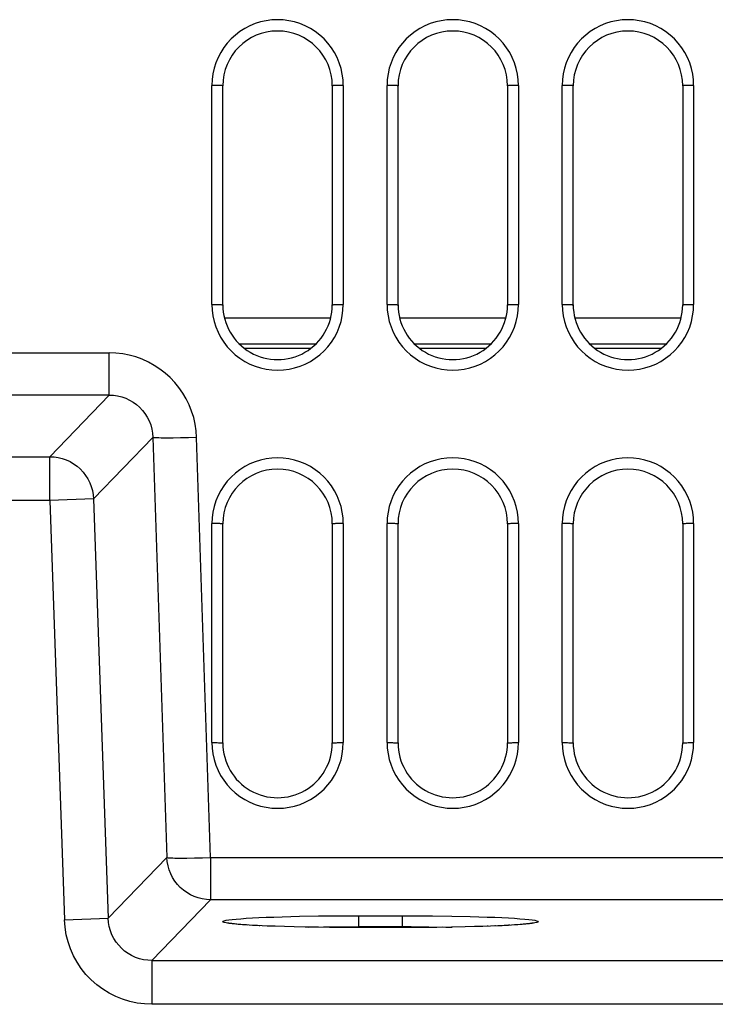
# Model space of a CAD drawing. Header units: millimetres. Extents: x 1 to 1591, y -395 to 1220.
# Tile 56 of 81: x 568 to 600, y 1130 to 1175. Entities that reach past the tile are written whole.
import ezdxf

# ---------------------------------------------------------------- set-up
doc = ezdxf.new("R2010")
doc.units = ezdxf.units.MM
doc.header["$LTSCALE"] = 65.395
doc.layers.add('MANIFOLD_SOLID_BREP_130316_AM_0', color=7, linetype='CONTINUOUS')
doc.layers.add('VFC5610_90KW_BOTTOM_5_AM_0', color=7, linetype='CONTINUOUS')

msp = doc.modelspace()

# ---------------------------------------------------------------- linework, layer by layer
at = {"layer": 'MANIFOLD_SOLID_BREP_130316_AM_0', "color": 7}
for p, q in [((577.782, 1161.229), (582.631, 1161.229)), ((585.782, 1161.229), (590.631, 1161.229)), ((593.782, 1161.229), (598.631, 1161.229)), ((581.938, 1160.029), (578.474, 1160.029)), ((581.705, 1159.829), (578.707, 1159.829)), ((589.938, 1160.029), (586.474, 1160.029)), ((589.705, 1159.829), (586.707, 1159.829)), ((597.938, 1160.029), (594.474, 1160.029)), ((597.705, 1159.829), (594.707, 1159.829))]:
    msp.add_line(p, q, dxfattribs=at)
at = {"layer": 'VFC5610_90KW_BOTTOM_5_AM_0', "color": 7}
for p, q in [((577.206, 1161.85), (577.206, 1171.843)), ((577.706, 1161.829), (577.706, 1171.829)), ((582.706, 1171.829), (582.706, 1161.829)), ((583.206, 1171.843), (583.206, 1161.85)), ((585.206, 1161.85), (585.206, 1171.843)), ((585.706, 1161.829), (585.706, 1171.829)), ((590.706, 1171.829), (590.706, 1161.829)), ((591.206, 1171.843), (591.206, 1161.85)), ((593.206, 1161.85), (593.206, 1171.843)), ((593.706, 1161.829), (593.706, 1171.829)), ((598.706, 1171.829), (598.706, 1161.829)), ((599.206, 1171.843), (599.206, 1161.85)), ((566.236, 1159.637), (572.523, 1159.637)), ((572.523, 1157.709), (572.523, 1159.637)), ((572.523, 1157.709), (463.382, 1157.709)), ((572.523, 1157.709), (569.808, 1154.898)), ((571.805, 1152.969), (574.514, 1155.775)), ((574.514, 1155.775), (575.154, 1136.602)), ((576.134, 1155.763), (575.775, 1155.755)), ((576.511, 1155.775), (576.134, 1155.763)), ((577.151, 1136.602), (576.511, 1155.775)), ((460.667, 1154.898), (569.808, 1154.898)), ((569.808, 1152.9), (569.808, 1154.898)), ((569.808, 1152.9), (460.667, 1152.9)), ((571.805, 1152.969), (569.808, 1152.9)), ((569.808, 1152.9), (570.476, 1133.757)), ((571.805, 1152.969), (572.473, 1133.826)), ((577.206, 1141.85), (577.206, 1151.843)), ((577.706, 1141.829), (577.706, 1151.829)), ((582.706, 1151.829), (582.706, 1141.829)), ((583.206, 1151.843), (583.206, 1141.85)), ((585.206, 1141.85), (585.206, 1151.843)), ((585.706, 1141.829), (585.706, 1151.829)), ((590.706, 1151.829), (590.706, 1141.829)), ((591.206, 1151.843), (591.206, 1141.85)), ((593.206, 1141.85), (593.206, 1151.843)), ((593.706, 1141.829), (593.706, 1151.829)), ((598.706, 1151.829), (598.706, 1141.829)), ((599.206, 1151.843), (599.206, 1141.85)), ((575.154, 1136.602), (572.473, 1133.826)), ((576.407, 1136.583), (576.772, 1136.591)), ((576.772, 1136.591), (577.151, 1136.602)), ((577.151, 1136.602), (577.151, 1134.674)), ((577.151, 1136.602), (729.261, 1136.602)), ((574.47, 1131.898), (577.151, 1134.674)), ((729.261, 1134.674), (577.151, 1134.674)), ((570.476, 1133.756), (572.473, 1133.826)), ((580.409, 1133.897), (581.21, 1133.917)), ((581.21, 1133.917), (582.075, 1133.932)), ((582.075, 1133.932), (582.981, 1133.941)), ((582.981, 1133.941), (583.906, 1133.944)), ((583.906, 1133.944), (583.906, 1133.403)), ((583.906, 1133.944), (586.37, 1133.943)), ((585.906, 1133.403), (585.906, 1133.944)), ((586.37, 1133.943), (587.285, 1133.937)), ((587.285, 1133.937), (588.171, 1133.925)), ((578.752, 1133.524), (578.603, 1133.535)), ((578.916, 1133.514), (578.752, 1133.524)), ((579.096, 1133.504), (578.916, 1133.514)), ((579.191, 1133.498), (579.059, 1133.504)), ((579.291, 1133.493), (579.096, 1133.504)), ((579.502, 1133.484), (579.291, 1133.493)), ((579.73, 1133.474), (579.502, 1133.484)), ((580.104, 1133.46), (579.73, 1133.474)), ((580.517, 1133.447), (580.104, 1133.46)), ((580.97, 1133.435), (580.517, 1133.447)), ((581.464, 1133.425), (580.97, 1133.435)), ((581.999, 1133.416), (581.464, 1133.425)), ((581.637, 1133.422), (582.301, 1133.433)), ((582.575, 1133.409), (581.999, 1133.416)), ((582.079, 1133.414), (581.999, 1133.416)), ((582.301, 1133.433), (583.096, 1133.442)), ((583.189, 1133.405), (582.575, 1133.409)), ((583.096, 1133.442), (583.906, 1133.444)), ((585.942, 1133.403), (583.189, 1133.405)), ((583.442, 1133.403), (583.189, 1133.405)), ((583.906, 1133.444), (586.312, 1133.444)), ((586.733, 1133.405), (585.942, 1133.403)), ((586.312, 1133.444), (587.117, 1133.438)), ((587.472, 1133.412), (586.733, 1133.405)), ((586.832, 1133.405), (586.733, 1133.405)), ((587.292, 1133.41), (587.288, 1133.409)), ((588.151, 1133.421), (587.472, 1133.412)), ((587.738, 1133.415), (587.472, 1133.412)), ((588.769, 1133.434), (588.151, 1133.421)), ((588.177, 1133.421), (588.151, 1133.421)), ((589.192, 1133.444), (588.769, 1133.434)), ((589.581, 1133.456), (589.192, 1133.444)), ((589.455, 1133.452), (589.403, 1133.45)), ((589.937, 1133.468), (589.581, 1133.456)), ((590.26, 1133.481), (589.937, 1133.468)), ((590.552, 1133.495), (590.26, 1133.481)), ((590.729, 1133.504), (590.552, 1133.495)), ((590.894, 1133.514), (590.729, 1133.504)), ((591.046, 1133.523), (590.894, 1133.514)), ((591.185, 1133.533), (591.046, 1133.523)), ((591.311, 1133.543), (591.185, 1133.533)), ((591.425, 1133.552), (591.311, 1133.543)), ((574.47, 1131.898), (574.47, 1129.9)), ((574.47, 1131.898), (731.942, 1131.898)), ((731.942, 1129.9), (574.471, 1129.9))]:
    msp.add_line(p, q, dxfattribs=at)
for points in [[(583.206, 1171.843), (583.195, 1172.107), (583.161, 1172.367), (583.104, 1172.623), (583.026, 1172.872), (582.925, 1173.114), (582.805, 1173.346), (582.665, 1173.566), (582.506, 1173.773), (582.329, 1173.966), (582.136, 1174.144), (581.927, 1174.304), (581.705, 1174.445), (581.472, 1174.566), (581.23, 1174.666), (580.98, 1174.745), (580.724, 1174.801), (580.464, 1174.835), (580.203, 1174.846), (579.942, 1174.835), (579.683, 1174.801), (579.429, 1174.744), (579.18, 1174.665), (578.938, 1174.565), (578.707, 1174.445), (578.486, 1174.305), (578.279, 1174.146), (578.086, 1173.969), (577.909, 1173.776), (577.751, 1173.57), (577.611, 1173.351), (577.489, 1173.119), (577.388, 1172.877), (577.309, 1172.627), (577.252, 1172.37), (577.218, 1172.109), (577.206, 1171.843)], [(591.206, 1171.843), (591.195, 1172.107), (591.161, 1172.367), (591.104, 1172.623), (591.026, 1172.872), (590.925, 1173.114), (590.805, 1173.346), (590.665, 1173.566), (590.506, 1173.773), (590.329, 1173.966), (590.136, 1174.144), (589.927, 1174.304), (589.705, 1174.445), (589.472, 1174.566), (589.23, 1174.666), (588.98, 1174.745), (588.724, 1174.801), (588.464, 1174.835), (588.203, 1174.846), (587.942, 1174.835), (587.683, 1174.801), (587.429, 1174.744), (587.18, 1174.665), (586.938, 1174.565), (586.707, 1174.445), (586.486, 1174.305), (586.279, 1174.146), (586.086, 1173.969), (585.909, 1173.776), (585.751, 1173.57), (585.611, 1173.351), (585.489, 1173.119), (585.388, 1172.877), (585.309, 1172.627), (585.252, 1172.37), (585.218, 1172.109), (585.206, 1171.843)], [(599.206, 1171.843), (599.195, 1172.107), (599.161, 1172.367), (599.104, 1172.623), (599.026, 1172.872), (598.925, 1173.114), (598.805, 1173.346), (598.665, 1173.566), (598.506, 1173.773), (598.329, 1173.966), (598.136, 1174.144), (597.927, 1174.304), (597.705, 1174.445), (597.472, 1174.566), (597.23, 1174.666), (596.98, 1174.745), (596.724, 1174.801), (596.464, 1174.835), (596.203, 1174.846), (595.942, 1174.835), (595.683, 1174.801), (595.429, 1174.744), (595.18, 1174.665), (594.938, 1174.565), (594.707, 1174.445), (594.486, 1174.305), (594.279, 1174.146), (594.086, 1173.969), (593.909, 1173.776), (593.751, 1173.57), (593.611, 1173.351), (593.489, 1173.119), (593.388, 1172.877), (593.309, 1172.627), (593.252, 1172.37), (593.218, 1172.109), (593.206, 1171.843)], [(577.706, 1171.829), (577.702, 1171.831), (577.689, 1171.834), (577.669, 1171.836), (577.642, 1171.838), (577.607, 1171.84), (577.565, 1171.841), (577.517, 1171.843), (577.462, 1171.844), (577.403, 1171.845), (577.34, 1171.846), (577.274, 1171.846), (577.206, 1171.847)], [(583.206, 1171.847), (583.141, 1171.846), (583.077, 1171.846), (583.017, 1171.845), (582.961, 1171.844), (582.907, 1171.843), (582.858, 1171.842), (582.814, 1171.84), (582.777, 1171.838), (582.747, 1171.836), (582.724, 1171.834), (582.711, 1171.831), (582.706, 1171.829)], [(585.706, 1171.829), (585.702, 1171.831), (585.689, 1171.834), (585.669, 1171.836), (585.642, 1171.838), (585.607, 1171.84), (585.565, 1171.841), (585.517, 1171.843), (585.462, 1171.844), (585.403, 1171.845), (585.34, 1171.846), (585.274, 1171.846), (585.206, 1171.847)], [(591.206, 1171.847), (591.141, 1171.846), (591.077, 1171.846), (591.017, 1171.845), (590.961, 1171.844), (590.907, 1171.843), (590.858, 1171.842), (590.814, 1171.84), (590.777, 1171.838), (590.747, 1171.836), (590.724, 1171.834), (590.711, 1171.831), (590.706, 1171.829)], [(593.706, 1171.829), (593.702, 1171.831), (593.689, 1171.834), (593.669, 1171.836), (593.642, 1171.838), (593.607, 1171.84), (593.565, 1171.841), (593.517, 1171.843), (593.462, 1171.844), (593.403, 1171.845), (593.34, 1171.846), (593.274, 1171.846), (593.206, 1171.847)], [(599.206, 1171.847), (599.141, 1171.846), (599.077, 1171.846), (599.017, 1171.845), (598.961, 1171.844), (598.907, 1171.843), (598.858, 1171.842), (598.814, 1171.84), (598.777, 1171.838), (598.747, 1171.836), (598.724, 1171.834), (598.711, 1171.831), (598.706, 1171.829)], [(577.206, 1161.85), (577.218, 1161.586), (577.252, 1161.326), (577.308, 1161.07), (577.387, 1160.821), (577.487, 1160.579), (577.608, 1160.347), (577.747, 1160.127), (577.906, 1159.92), (578.083, 1159.727), (578.277, 1159.549), (578.485, 1159.389), (578.707, 1159.248), (578.94, 1159.127), (579.183, 1159.027), (579.433, 1158.948), (579.689, 1158.892), (579.948, 1158.858), (580.209, 1158.847), (580.47, 1158.858), (580.729, 1158.893), (580.984, 1158.949), (581.233, 1159.028), (581.474, 1159.128), (581.706, 1159.248), (581.926, 1159.389), (582.134, 1159.548), (582.327, 1159.724), (582.503, 1159.917), (582.662, 1160.123), (582.802, 1160.342), (582.923, 1160.574), (583.024, 1160.816), (583.103, 1161.066), (583.16, 1161.323), (583.194, 1161.584), (583.206, 1161.85)], [(577.206, 1161.847), (577.272, 1161.846), (577.335, 1161.846), (577.395, 1161.845), (577.452, 1161.844), (577.505, 1161.843), (577.554, 1161.842), (577.598, 1161.84), (577.636, 1161.838), (577.666, 1161.836), (577.688, 1161.834), (577.702, 1161.831), (577.706, 1161.829)], [(582.706, 1161.829), (582.71, 1161.831), (582.723, 1161.834), (582.743, 1161.836), (582.771, 1161.838), (582.805, 1161.84), (582.847, 1161.841), (582.896, 1161.843), (582.95, 1161.844), (583.009, 1161.845), (583.072, 1161.846), (583.138, 1161.846), (583.206, 1161.847)], [(585.206, 1161.85), (585.218, 1161.586), (585.252, 1161.326), (585.308, 1161.07), (585.387, 1160.821), (585.487, 1160.579), (585.608, 1160.347), (585.747, 1160.127), (585.906, 1159.92), (586.083, 1159.727), (586.277, 1159.549), (586.485, 1159.389), (586.707, 1159.248), (586.94, 1159.127), (587.183, 1159.027), (587.433, 1158.948), (587.689, 1158.892), (587.948, 1158.858), (588.209, 1158.847), (588.47, 1158.858), (588.729, 1158.893), (588.984, 1158.949), (589.233, 1159.028), (589.474, 1159.128), (589.706, 1159.248), (589.926, 1159.389), (590.134, 1159.548), (590.327, 1159.724), (590.503, 1159.917), (590.662, 1160.123), (590.802, 1160.342), (590.923, 1160.574), (591.024, 1160.816), (591.103, 1161.066), (591.16, 1161.323), (591.194, 1161.584), (591.206, 1161.85)], [(585.206, 1161.847), (585.272, 1161.846), (585.335, 1161.846), (585.395, 1161.845), (585.452, 1161.844), (585.505, 1161.843), (585.554, 1161.842), (585.598, 1161.84), (585.636, 1161.838), (585.666, 1161.836), (585.688, 1161.834), (585.702, 1161.831), (585.706, 1161.829)], [(590.706, 1161.829), (590.71, 1161.831), (590.723, 1161.834), (590.743, 1161.836), (590.771, 1161.838), (590.805, 1161.84), (590.847, 1161.841), (590.896, 1161.843), (590.95, 1161.844), (591.009, 1161.845), (591.072, 1161.846), (591.138, 1161.846), (591.206, 1161.847)], [(593.206, 1161.85), (593.218, 1161.586), (593.252, 1161.326), (593.308, 1161.07), (593.387, 1160.821), (593.487, 1160.579), (593.608, 1160.347), (593.747, 1160.127), (593.906, 1159.92), (594.083, 1159.727), (594.277, 1159.549), (594.485, 1159.389), (594.707, 1159.248), (594.94, 1159.127), (595.183, 1159.027), (595.433, 1158.948), (595.689, 1158.892), (595.948, 1158.858), (596.209, 1158.847), (596.47, 1158.858), (596.729, 1158.893), (596.984, 1158.949), (597.233, 1159.028), (597.474, 1159.128), (597.706, 1159.248), (597.926, 1159.389), (598.134, 1159.548), (598.327, 1159.724), (598.503, 1159.917), (598.662, 1160.123), (598.802, 1160.342), (598.923, 1160.574), (599.024, 1160.816), (599.103, 1161.066), (599.16, 1161.323), (599.194, 1161.584), (599.206, 1161.85)], [(593.206, 1161.847), (593.272, 1161.846), (593.335, 1161.846), (593.395, 1161.845), (593.452, 1161.844), (593.505, 1161.843), (593.554, 1161.842), (593.598, 1161.84), (593.636, 1161.838), (593.666, 1161.836), (593.688, 1161.834), (593.702, 1161.831), (593.706, 1161.829)], [(598.706, 1161.829), (598.71, 1161.831), (598.723, 1161.834), (598.743, 1161.836), (598.771, 1161.838), (598.805, 1161.84), (598.847, 1161.841), (598.896, 1161.843), (598.95, 1161.844), (599.009, 1161.845), (599.072, 1161.846), (599.138, 1161.846), (599.206, 1161.847)], [(576.511, 1155.775), (576.489, 1156.079), (576.444, 1156.381), (576.376, 1156.681), (576.284, 1156.976), (576.17, 1157.263), (576.035, 1157.54), (575.879, 1157.805), (575.704, 1158.056), (575.511, 1158.291), (575.302, 1158.51), (575.076, 1158.713), (574.835, 1158.899), (574.579, 1159.067), (574.31, 1159.215), (574.027, 1159.343), (573.735, 1159.449), (573.437, 1159.531), (573.134, 1159.59), (572.829, 1159.626), (572.523, 1159.637)], [(572.523, 1157.709), (572.715, 1157.7), (572.905, 1157.673), (573.092, 1157.627), (573.274, 1157.563), (573.448, 1157.483), (573.613, 1157.386), (573.766, 1157.276), (573.908, 1157.151), (574.037, 1157.013), (574.153, 1156.863), (574.256, 1156.701), (574.342, 1156.529), (574.412, 1156.348), (574.465, 1156.161), (574.499, 1155.969), (574.514, 1155.775)], [(575.775, 1155.755), (575.446, 1155.75), (575.293, 1155.749), (575.15, 1155.748), (575.017, 1155.748), (574.897, 1155.75), (574.791, 1155.752), (574.7, 1155.755), (574.626, 1155.759), (574.569, 1155.763), (574.532, 1155.769), (574.514, 1155.775)], [(569.808, 1154.898), (569.999, 1154.888), (570.188, 1154.86), (570.374, 1154.815), (570.555, 1154.751), (570.729, 1154.671), (570.895, 1154.574), (571.05, 1154.462), (571.194, 1154.336), (571.326, 1154.196), (571.443, 1154.044), (571.546, 1153.882), (571.632, 1153.711), (571.702, 1153.533), (571.754, 1153.349), (571.788, 1153.16), (571.805, 1152.969)], [(583.206, 1151.843), (583.195, 1152.107), (583.161, 1152.367), (583.104, 1152.623), (583.026, 1152.872), (582.925, 1153.114), (582.805, 1153.346), (582.665, 1153.566), (582.506, 1153.773), (582.329, 1153.966), (582.136, 1154.144), (581.927, 1154.304), (581.705, 1154.445), (581.472, 1154.566), (581.23, 1154.666), (580.98, 1154.745), (580.724, 1154.801), (580.464, 1154.835), (580.203, 1154.846), (579.942, 1154.835), (579.683, 1154.801), (579.429, 1154.744), (579.18, 1154.665), (578.938, 1154.565), (578.707, 1154.445), (578.486, 1154.305), (578.279, 1154.146), (578.086, 1153.969), (577.909, 1153.776), (577.751, 1153.57), (577.611, 1153.351), (577.489, 1153.119), (577.388, 1152.877), (577.309, 1152.627), (577.252, 1152.37), (577.218, 1152.109), (577.206, 1151.843)], [(591.206, 1151.843), (591.195, 1152.107), (591.161, 1152.367), (591.104, 1152.623), (591.026, 1152.872), (590.925, 1153.114), (590.805, 1153.346), (590.665, 1153.566), (590.506, 1153.773), (590.329, 1153.966), (590.136, 1154.144), (589.927, 1154.304), (589.705, 1154.445), (589.472, 1154.566), (589.23, 1154.666), (588.98, 1154.745), (588.724, 1154.801), (588.464, 1154.835), (588.203, 1154.846), (587.942, 1154.835), (587.683, 1154.801), (587.429, 1154.744), (587.18, 1154.665), (586.938, 1154.565), (586.707, 1154.445), (586.486, 1154.305), (586.279, 1154.146), (586.086, 1153.969), (585.909, 1153.776), (585.751, 1153.57), (585.611, 1153.351), (585.489, 1153.119), (585.388, 1152.877), (585.309, 1152.627), (585.252, 1152.37), (585.218, 1152.109), (585.206, 1151.843)], [(599.206, 1151.843), (599.195, 1152.107), (599.161, 1152.367), (599.104, 1152.623), (599.026, 1152.872), (598.925, 1153.114), (598.805, 1153.346), (598.665, 1153.566), (598.506, 1153.773), (598.329, 1153.966), (598.136, 1154.144), (597.927, 1154.304), (597.705, 1154.445), (597.472, 1154.566), (597.23, 1154.666), (596.98, 1154.745), (596.724, 1154.801), (596.464, 1154.835), (596.203, 1154.846), (595.942, 1154.835), (595.683, 1154.801), (595.429, 1154.744), (595.18, 1154.665), (594.938, 1154.565), (594.707, 1154.445), (594.486, 1154.305), (594.279, 1154.146), (594.086, 1153.969), (593.909, 1153.776), (593.751, 1153.57), (593.611, 1153.351), (593.489, 1153.119), (593.388, 1152.877), (593.309, 1152.627), (593.252, 1152.37), (593.218, 1152.109), (593.206, 1151.843)], [(577.706, 1151.829), (577.702, 1151.831), (577.689, 1151.834), (577.669, 1151.836), (577.642, 1151.838), (577.607, 1151.84), (577.565, 1151.841), (577.517, 1151.843), (577.462, 1151.844), (577.403, 1151.845), (577.34, 1151.846), (577.274, 1151.846), (577.206, 1151.847)], [(583.206, 1151.847), (583.141, 1151.846), (583.077, 1151.846), (583.017, 1151.845), (582.961, 1151.844), (582.907, 1151.843), (582.858, 1151.842), (582.814, 1151.84), (582.777, 1151.838), (582.747, 1151.836), (582.724, 1151.834), (582.711, 1151.831), (582.706, 1151.829)], [(585.706, 1151.829), (585.702, 1151.831), (585.689, 1151.834), (585.669, 1151.836), (585.642, 1151.838), (585.607, 1151.84), (585.565, 1151.841), (585.517, 1151.843), (585.462, 1151.844), (585.403, 1151.845), (585.34, 1151.846), (585.274, 1151.846), (585.206, 1151.847)], [(591.206, 1151.847), (591.141, 1151.846), (591.077, 1151.846), (591.017, 1151.845), (590.961, 1151.844), (590.907, 1151.843), (590.858, 1151.842), (590.814, 1151.84), (590.777, 1151.838), (590.747, 1151.836), (590.724, 1151.834), (590.711, 1151.831), (590.706, 1151.829)], [(593.706, 1151.829), (593.702, 1151.831), (593.689, 1151.834), (593.669, 1151.836), (593.642, 1151.838), (593.607, 1151.84), (593.565, 1151.841), (593.517, 1151.843), (593.462, 1151.844), (593.403, 1151.845), (593.34, 1151.846), (593.274, 1151.846), (593.206, 1151.847)], [(599.206, 1151.847), (599.141, 1151.846), (599.077, 1151.846), (599.017, 1151.845), (598.961, 1151.844), (598.907, 1151.843), (598.858, 1151.842), (598.814, 1151.84), (598.777, 1151.838), (598.747, 1151.836), (598.724, 1151.834), (598.711, 1151.831), (598.706, 1151.829)], [(577.206, 1141.85), (577.218, 1141.586), (577.252, 1141.326), (577.308, 1141.07), (577.387, 1140.821), (577.487, 1140.579), (577.608, 1140.347), (577.747, 1140.127), (577.906, 1139.92), (578.083, 1139.727), (578.277, 1139.549), (578.485, 1139.389), (578.707, 1139.248), (578.94, 1139.127), (579.183, 1139.027), (579.433, 1138.948), (579.689, 1138.892), (579.948, 1138.858), (580.209, 1138.847), (580.47, 1138.858), (580.729, 1138.893), (580.984, 1138.949), (581.233, 1139.028), (581.474, 1139.128), (581.706, 1139.248), (581.926, 1139.389), (582.134, 1139.548), (582.327, 1139.724), (582.503, 1139.917), (582.662, 1140.123), (582.802, 1140.342), (582.923, 1140.574), (583.024, 1140.816), (583.103, 1141.066), (583.16, 1141.323), (583.194, 1141.584), (583.206, 1141.85)], [(577.206, 1141.847), (577.272, 1141.846), (577.335, 1141.846), (577.395, 1141.845), (577.452, 1141.844), (577.505, 1141.843), (577.554, 1141.842), (577.598, 1141.84), (577.636, 1141.838), (577.666, 1141.836), (577.688, 1141.834), (577.702, 1141.831), (577.706, 1141.829)], [(582.706, 1141.829), (582.71, 1141.831), (582.723, 1141.834), (582.743, 1141.836), (582.771, 1141.838), (582.805, 1141.84), (582.847, 1141.841), (582.896, 1141.843), (582.95, 1141.844), (583.009, 1141.845), (583.072, 1141.846), (583.138, 1141.846), (583.206, 1141.847)], [(585.206, 1141.85), (585.218, 1141.586), (585.252, 1141.326), (585.308, 1141.07), (585.387, 1140.821), (585.487, 1140.579), (585.608, 1140.347), (585.747, 1140.127), (585.906, 1139.92), (586.083, 1139.727), (586.277, 1139.549), (586.485, 1139.389), (586.707, 1139.248), (586.94, 1139.127), (587.183, 1139.027), (587.433, 1138.948), (587.689, 1138.892), (587.948, 1138.858), (588.209, 1138.847), (588.47, 1138.858), (588.729, 1138.893), (588.984, 1138.949), (589.233, 1139.028), (589.474, 1139.128), (589.706, 1139.248), (589.926, 1139.389), (590.134, 1139.548), (590.327, 1139.724), (590.503, 1139.917), (590.662, 1140.123), (590.802, 1140.342), (590.923, 1140.574), (591.024, 1140.816), (591.103, 1141.066), (591.16, 1141.323), (591.194, 1141.584), (591.206, 1141.85)], [(585.206, 1141.847), (585.272, 1141.846), (585.335, 1141.846), (585.395, 1141.845), (585.452, 1141.844), (585.505, 1141.843), (585.554, 1141.842), (585.598, 1141.84), (585.636, 1141.838), (585.666, 1141.836), (585.688, 1141.834), (585.702, 1141.831), (585.706, 1141.829)], [(590.706, 1141.829), (590.71, 1141.831), (590.723, 1141.834), (590.743, 1141.836), (590.771, 1141.838), (590.805, 1141.84), (590.847, 1141.841), (590.896, 1141.843), (590.95, 1141.844), (591.009, 1141.845), (591.072, 1141.846), (591.138, 1141.846), (591.206, 1141.847)], [(593.206, 1141.85), (593.218, 1141.586), (593.252, 1141.326), (593.308, 1141.07), (593.387, 1140.821), (593.487, 1140.579), (593.608, 1140.347), (593.747, 1140.127), (593.906, 1139.92), (594.083, 1139.727), (594.277, 1139.549), (594.485, 1139.389), (594.707, 1139.248), (594.94, 1139.127), (595.183, 1139.027), (595.433, 1138.948), (595.689, 1138.892), (595.948, 1138.858), (596.209, 1138.847), (596.47, 1138.858), (596.729, 1138.893), (596.984, 1138.949), (597.233, 1139.028), (597.474, 1139.128), (597.706, 1139.248), (597.926, 1139.389), (598.134, 1139.548), (598.327, 1139.724), (598.503, 1139.917), (598.662, 1140.123), (598.802, 1140.342), (598.923, 1140.574), (599.024, 1140.816), (599.103, 1141.066), (599.16, 1141.323), (599.194, 1141.584), (599.206, 1141.85)], [(593.206, 1141.847), (593.272, 1141.846), (593.335, 1141.846), (593.395, 1141.845), (593.452, 1141.844), (593.505, 1141.843), (593.554, 1141.842), (593.598, 1141.84), (593.636, 1141.838), (593.666, 1141.836), (593.688, 1141.834), (593.702, 1141.831), (593.706, 1141.829)], [(598.706, 1141.829), (598.71, 1141.831), (598.723, 1141.834), (598.743, 1141.836), (598.771, 1141.838), (598.805, 1141.84), (598.847, 1141.841), (598.896, 1141.843), (598.95, 1141.844), (599.009, 1141.845), (599.072, 1141.846), (599.138, 1141.846), (599.206, 1141.847)], [(575.154, 1136.602), (575.172, 1136.596), (575.207, 1136.591), (575.261, 1136.586), (575.331, 1136.583), (575.418, 1136.58), (575.521, 1136.577), (575.638, 1136.576), (575.77, 1136.576), (575.913, 1136.576), (576.069, 1136.577), (576.407, 1136.583)], [(577.151, 1134.674), (576.96, 1134.684), (576.77, 1134.711), (576.584, 1134.757), (576.403, 1134.821), (576.229, 1134.901), (576.064, 1134.998), (575.908, 1135.11), (575.764, 1135.236), (575.633, 1135.376), (575.515, 1135.527), (575.413, 1135.689), (575.327, 1135.86), (575.257, 1136.039), (575.205, 1136.223), (575.17, 1136.412), (575.154, 1136.602)], [(574.471, 1129.9), (574.127, 1129.914), (573.79, 1129.958), (573.456, 1130.03), (573.13, 1130.13), (572.814, 1130.258), (572.511, 1130.412), (572.221, 1130.592), (571.948, 1130.795), (571.694, 1131.021), (571.459, 1131.267), (571.246, 1131.533), (571.057, 1131.816), (570.892, 1132.114), (570.754, 1132.425), (570.642, 1132.748), (570.558, 1133.078), (570.503, 1133.414), (570.476, 1133.757)], [(574.47, 1131.898), (574.278, 1131.907), (574.087, 1131.934), (573.899, 1131.98), (573.717, 1132.043), (573.542, 1132.124), (573.377, 1132.221), (573.223, 1132.332), (573.081, 1132.456), (572.951, 1132.594), (572.835, 1132.743), (572.732, 1132.905), (572.646, 1133.077), (572.575, 1133.257), (572.523, 1133.444), (572.489, 1133.634), (572.473, 1133.826)], [(577.981, 1133.593), (577.861, 1133.613), (577.775, 1133.633), (577.723, 1133.653), (577.706, 1133.673), (577.723, 1133.693), (577.774, 1133.713), (577.86, 1133.733), (577.98, 1133.753), (578.132, 1133.772), (578.317, 1133.79), (578.534, 1133.808), (578.78, 1133.825), (579.055, 1133.842), (579.357, 1133.857), (579.685, 1133.871), (580.036, 1133.885), (580.409, 1133.897)], [(578.603, 1133.535), (578.469, 1133.545), (578.408, 1133.55), (578.35, 1133.556), (578.295, 1133.561), (578.244, 1133.566), (578.197, 1133.571), (578.153, 1133.576), (578.112, 1133.581), (578.076, 1133.586), (578.042, 1133.59), (578.012, 1133.595), (577.986, 1133.599), (577.964, 1133.603), (577.945, 1133.606), (577.931, 1133.61), (577.921, 1133.612), (577.918, 1133.613)], [(578.244, 1133.566), (578.134, 1133.574), (577.981, 1133.593)], [(578.408, 1133.55), (578.32, 1133.556), (578.295, 1133.561)], [(588.171, 1133.925), (589.004, 1133.908), (589.396, 1133.897), (589.77, 1133.885), (590.122, 1133.872), (590.45, 1133.857), (590.753, 1133.842), (591.029, 1133.826), (591.276, 1133.808), (591.492, 1133.791), (591.678, 1133.772), (591.831, 1133.753), (591.951, 1133.733), (592.037, 1133.714), (592.089, 1133.693), (592.107, 1133.673), (592.09, 1133.653), (592.038, 1133.633), (591.952, 1133.613), (591.833, 1133.594)], [(591.897, 1133.613), (591.896, 1133.613), (591.891, 1133.612), (591.882, 1133.61), (591.869, 1133.607), (591.853, 1133.604), (591.834, 1133.6), (591.812, 1133.597), (591.787, 1133.593), (591.759, 1133.589), (591.727, 1133.584), (591.693, 1133.58), (591.656, 1133.575), (591.616, 1133.571), (591.573, 1133.566), (591.527, 1133.562), (591.477, 1133.557), (591.425, 1133.552)], [(591.527, 1133.562), (591.495, 1133.556), (591.425, 1133.552)], [(591.833, 1133.594), (591.68, 1133.574), (591.573, 1133.566)], [(578.676, 1133.529), (578.536, 1133.538), (578.469, 1133.545)], [(578.832, 1133.519), (578.783, 1133.521), (578.752, 1133.524)], [(579.394, 1133.488), (579.362, 1133.489), (579.291, 1133.493)], [(587.117, 1133.438), (587.897, 1133.427), (588.175, 1133.422)], [(589.822, 1133.464), (589.776, 1133.462), (589.581, 1133.456)], [(590.156, 1133.477), (590.128, 1133.475), (589.937, 1133.468)], [(590.552, 1133.495), (590.455, 1133.489), (590.26, 1133.481)], [(590.813, 1133.509), (590.757, 1133.505), (590.729, 1133.504)], [(591.117, 1133.528), (591.032, 1133.521), (590.894, 1133.514)], [(591.37, 1133.547), (591.279, 1133.538), (591.185, 1133.533)]]:
    msp.add_lwpolyline(points, dxfattribs=at)
for centre, start, end in [((580.206, 1171.829), 0, 179.9999), ((588.206, 1171.829), 0, 179.9999), ((596.206, 1171.829), 0, 179.9999), ((580.206, 1161.829), 179.9998, 360), ((588.206, 1161.829), 179.9998, 360), ((596.206, 1161.829), 179.9998, 360), ((580.206, 1151.829), 0, 179.9999), ((588.206, 1151.829), 0, 179.9999), ((596.206, 1151.829), 0, 179.9999), ((580.206, 1141.829), 179.9998, 360), ((588.206, 1141.829), 179.9998, 360), ((596.206, 1141.829), 179.9998, 360)]:
    msp.add_arc(centre, 2.5, start, end, dxfattribs=at)

doc.saveas('drawing.dxf')
